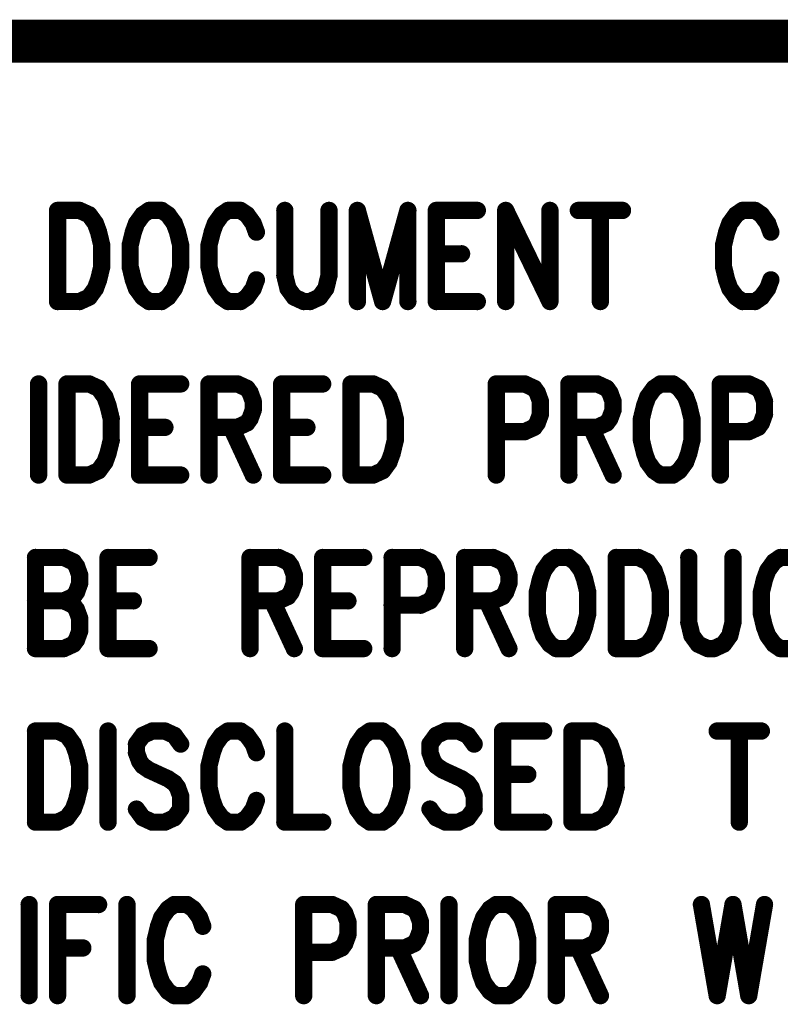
# Model space of a CAD drawing. Extents: x 2 to 38, y 2.4 to 29.6.
# Tile 4 of 93: x 9.8 to 11.3, y 4.2 to 6.2. Entities that reach past the tile are written whole.
import ezdxf

# ---------------------------------------------------------------- set-up
doc = ezdxf.new("R2010")
doc.units = 0
doc.layers.get('0').update_dxf_attribs({"linetype": 'CONTINUOUS'})
doc.layers.add('adt001026', color=1, linetype='CONTINUOUS')

# ---------------------------------------------------------------- blocks, each defined once
blk = doc.blocks.new('D251')
at = {"const_width": 0.0171}
blk.add_lwpolyline([(-0.00855, 0, 1), (0.00855, 0, 1)], format="xyb", close=True, dxfattribs=at)

msp = doc.modelspace()

# ---------------------------------------------------------------- linework, layer by layer
at = {"layer": 'adt001026', "color": 1}
for points, const_width in [([(14.7651, 6.1497), (8.9432, 6.1497)], 0.085), ([(9.8872, 5.8158), (9.8872, 5.636)], 0.034), ([(9.8872, 5.8158), (9.9307, 5.8158)], 0.034), ([(9.9307, 5.8158), (9.9494, 5.8073)], 0.034), ([(10.0677, 5.8158), (10.0553, 5.8073)], 0.034), ([(10.0926, 5.8158), (10.0677, 5.8158)], 0.034), ([(10.1051, 5.8073), (10.0926, 5.8158)], 0.034), ([(10.2234, 5.8158), (10.2109, 5.8073)], 0.034), ([(10.2483, 5.8158), (10.2234, 5.8158)], 0.034), ([(10.2608, 5.8073), (10.2483, 5.8158)], 0.034), ([(10.3355, 5.8158), (10.3355, 5.6874)], 0.034), ([(10.4227, 5.6874), (10.4227, 5.8158)], 0.034), ([(10.4787, 5.8158), (10.4787, 5.636)], 0.034), ([(10.4787, 5.8158), (10.5285, 5.636)], 0.034), ([(10.5783, 5.8158), (10.5285, 5.636)], 0.034), ([(10.5783, 5.8158), (10.5783, 5.636)], 0.034), ([(10.6344, 5.8158), (10.6344, 5.636)], 0.034), ([(10.6344, 5.8158), (10.7153, 5.8158)], 0.034), ([(10.7713, 5.8158), (10.7713, 5.636)], 0.034), ([(10.7713, 5.8158), (10.8585, 5.636)], 0.034), ([(10.8585, 5.8158), (10.8585, 5.636)], 0.034), ([(10.9146, 5.8158), (11.0017, 5.8158)], 0.034), ([(10.9581, 5.8158), (10.9581, 5.636)], 0.034), ([(11.2383, 5.8158), (11.2259, 5.8073)], 0.034), ([(11.2633, 5.8158), (11.2383, 5.8158)], 0.034), ([(11.2757, 5.8073), (11.2633, 5.8158)], 0.034), ([(9.9494, 5.8073), (9.9619, 5.7901)], 0.034), ([(10.0553, 5.8073), (10.0428, 5.7901)], 0.034), ([(10.1175, 5.7901), (10.1051, 5.8073)], 0.034), ([(10.2109, 5.8073), (10.1985, 5.7901)], 0.034), ([(10.2732, 5.7901), (10.2608, 5.8073)], 0.034), ([(11.2259, 5.8073), (11.2134, 5.7901)], 0.034), ([(11.2882, 5.7901), (11.2757, 5.8073)], 0.034), ([(9.9619, 5.7901), (9.9681, 5.773)], 0.034), ([(10.0428, 5.7901), (10.0366, 5.773)], 0.034), ([(10.1238, 5.773), (10.1175, 5.7901)], 0.034), ([(10.1985, 5.7901), (10.1923, 5.773)], 0.034), ([(10.2794, 5.773), (10.2732, 5.7901)], 0.034), ([(11.2134, 5.7901), (11.2072, 5.773)], 0.034), ([(11.2944, 5.773), (11.2882, 5.7901)], 0.034), ([(9.9681, 5.773), (9.9743, 5.7473)], 0.034), ([(10.0366, 5.773), (10.0304, 5.7473)], 0.034), ([(10.13, 5.7473), (10.1238, 5.773)], 0.034), ([(10.1923, 5.773), (10.186, 5.7473)], 0.034), ([(11.2072, 5.773), (11.201, 5.7473)], 0.034), ([(9.9743, 5.7473), (9.9743, 5.7045)], 0.034), ([(10.0304, 5.7473), (10.0304, 5.7045)], 0.034), ([(10.13, 5.7045), (10.13, 5.7473)], 0.034), ([(10.186, 5.7473), (10.186, 5.7045)], 0.034), ([(11.201, 5.7473), (11.201, 5.7045)], 0.034), ([(10.6344, 5.7302), (10.6842, 5.7302)], 0.034), ([(9.9743, 5.7045), (9.9681, 5.6788)], 0.034), ([(10.0304, 5.7045), (10.0366, 5.6788)], 0.034), ([(10.1238, 5.6788), (10.13, 5.7045)], 0.034), ([(10.186, 5.7045), (10.1923, 5.6788)], 0.034), ([(11.201, 5.7045), (11.2072, 5.6788)], 0.034), ([(9.9681, 5.6788), (9.9619, 5.6617)], 0.034), ([(10.0366, 5.6788), (10.0428, 5.6617)], 0.034), ([(10.1175, 5.6617), (10.1238, 5.6788)], 0.034), ([(10.1923, 5.6788), (10.1985, 5.6617)], 0.034), ([(10.2732, 5.6617), (10.2794, 5.6788)], 0.034), ([(10.3355, 5.6874), (10.3417, 5.6617)], 0.034), ([(10.4164, 5.6617), (10.4227, 5.6874)], 0.034), ([(11.2072, 5.6788), (11.2134, 5.6617)], 0.034), ([(11.2882, 5.6617), (11.2944, 5.6788)], 0.034), ([(9.9619, 5.6617), (9.9494, 5.6446)], 0.034), ([(10.0428, 5.6617), (10.0553, 5.6446)], 0.034), ([(10.1051, 5.6446), (10.1175, 5.6617)], 0.034), ([(10.1985, 5.6617), (10.2109, 5.6446)], 0.034), ([(10.2608, 5.6446), (10.2732, 5.6617)], 0.034), ([(10.3417, 5.6617), (10.3542, 5.6446)], 0.034), ([(10.404, 5.6446), (10.4164, 5.6617)], 0.034), ([(11.2134, 5.6617), (11.2259, 5.6446)], 0.034), ([(11.2757, 5.6446), (11.2882, 5.6617)], 0.034), ([(9.9494, 5.6446), (9.9307, 5.636)], 0.034), ([(10.0553, 5.6446), (10.0677, 5.636)], 0.034), ([(10.0926, 5.636), (10.1051, 5.6446)], 0.034), ([(10.2109, 5.6446), (10.2234, 5.636)], 0.034), ([(10.2483, 5.636), (10.2608, 5.6446)], 0.034), ([(10.3542, 5.6446), (10.3728, 5.636)], 0.034), ([(10.3853, 5.636), (10.404, 5.6446)], 0.034), ([(11.2259, 5.6446), (11.2383, 5.636)], 0.034), ([(11.2633, 5.636), (11.2757, 5.6446)], 0.034), ([(9.9307, 5.636), (9.8872, 5.636)], 0.034), ([(10.0677, 5.636), (10.0926, 5.636)], 0.034), ([(10.2234, 5.636), (10.2483, 5.636)], 0.034), ([(10.3728, 5.636), (10.3853, 5.636)], 0.034), ([(10.6344, 5.636), (10.7153, 5.636)], 0.034), ([(11.2383, 5.636), (11.2633, 5.636)], 0.034), ([(9.8498, 5.4734), (9.8498, 5.2936)], 0.034), ([(9.9058, 5.4734), (9.9058, 5.2936)], 0.034), ([(9.9058, 5.4734), (9.9494, 5.4734)], 0.034), ([(9.9494, 5.4734), (9.9681, 5.4648)], 0.034), ([(9.9681, 5.4648), (9.9806, 5.4477)], 0.034), ([(10.0491, 5.4734), (10.0491, 5.2936)], 0.034), ([(10.0491, 5.4734), (10.13, 5.4734)], 0.034), ([(10.186, 5.4734), (10.186, 5.2936)], 0.034), ([(10.186, 5.4734), (10.2421, 5.4734)], 0.034), ([(10.2421, 5.4734), (10.2608, 5.4648)], 0.034), ([(10.2608, 5.4648), (10.267, 5.4562)], 0.034), ([(10.3293, 5.4734), (10.3293, 5.2936)], 0.034), ([(10.3293, 5.4734), (10.4102, 5.4734)], 0.034), ([(10.4662, 5.4734), (10.4662, 5.2936)], 0.034), ([(10.4662, 5.4734), (10.5098, 5.4734)], 0.034), ([(10.5098, 5.4734), (10.5285, 5.4648)], 0.034), ([(10.5285, 5.4648), (10.541, 5.4477)], 0.034), ([(10.7527, 5.4734), (10.7527, 5.2936)], 0.034), ([(10.7527, 5.4734), (10.8087, 5.4734)], 0.034), ([(10.8087, 5.4734), (10.8274, 5.4648)], 0.034), ([(10.8274, 5.4648), (10.8336, 5.4562)], 0.034), ([(10.8959, 5.4734), (10.8959, 5.2936)], 0.034), ([(10.8959, 5.4734), (10.9519, 5.4734)], 0.034), ([(10.9519, 5.4734), (10.9706, 5.4648)], 0.034), ([(10.9706, 5.4648), (10.9768, 5.4562)], 0.034), ([(11.064, 5.4648), (11.0515, 5.4477)], 0.034), ([(11.0765, 5.4734), (11.064, 5.4648)], 0.034), ([(11.1014, 5.4734), (11.0765, 5.4734)], 0.034), ([(11.1138, 5.4648), (11.1014, 5.4734)], 0.034), ([(11.1263, 5.4477), (11.1138, 5.4648)], 0.034), ([(11.1948, 5.4734), (11.1948, 5.2936)], 0.034), ([(11.1948, 5.4734), (11.2508, 5.4734)], 0.034), ([(11.2508, 5.4734), (11.2695, 5.4648)], 0.034), ([(11.2695, 5.4648), (11.2757, 5.4562)], 0.034), ([(9.9806, 5.4477), (9.9868, 5.4305)], 0.034), ([(10.267, 5.4562), (10.2732, 5.4391)], 0.034), ([(10.541, 5.4477), (10.5472, 5.4305)], 0.034), ([(10.8336, 5.4562), (10.8398, 5.4391)], 0.034), ([(10.9768, 5.4562), (10.9831, 5.4391)], 0.034), ([(11.0515, 5.4477), (11.0453, 5.4305)], 0.034), ([(11.1325, 5.4305), (11.1263, 5.4477)], 0.034), ([(11.2757, 5.4562), (11.2819, 5.4391)], 0.034), ([(9.9868, 5.4305), (9.993, 5.4049)], 0.034), ([(10.2732, 5.4391), (10.2732, 5.422)], 0.034), ([(10.5472, 5.4305), (10.5534, 5.4049)], 0.034), ([(10.8398, 5.4391), (10.8398, 5.4134)], 0.034), ([(10.9831, 5.4391), (10.9831, 5.422)], 0.034), ([(11.0453, 5.4305), (11.0391, 5.4049)], 0.034), ([(11.1387, 5.4049), (11.1325, 5.4305)], 0.034), ([(11.2819, 5.4391), (11.2819, 5.4134)], 0.034), ([(9.993, 5.4049), (9.993, 5.362)], 0.034), ([(10.267, 5.4049), (10.2608, 5.3963)], 0.034), ([(10.2732, 5.422), (10.267, 5.4049)], 0.034), ([(10.5534, 5.4049), (10.5534, 5.362)], 0.034), ([(10.8398, 5.4134), (10.8336, 5.3963)], 0.034), ([(10.9768, 5.4049), (10.9706, 5.3963)], 0.034), ([(10.9831, 5.422), (10.9768, 5.4049)], 0.034), ([(11.0391, 5.4049), (11.0391, 5.362)], 0.034), ([(11.1387, 5.362), (11.1387, 5.4049)], 0.034), ([(11.2819, 5.4134), (11.2757, 5.3963)], 0.034), ([(10.0491, 5.3877), (10.0989, 5.3877)], 0.034), ([(10.2421, 5.3877), (10.186, 5.3877)], 0.034), ([(10.2296, 5.3877), (10.2732, 5.2936)], 0.034), ([(10.2608, 5.3963), (10.2421, 5.3877)], 0.034), ([(10.3293, 5.3877), (10.3791, 5.3877)], 0.034), ([(10.8274, 5.3877), (10.8087, 5.3792)], 0.034), ([(10.8336, 5.3963), (10.8274, 5.3877)], 0.034), ([(10.9519, 5.3877), (10.8959, 5.3877)], 0.034), ([(10.9395, 5.3877), (10.9831, 5.2936)], 0.034), ([(10.9706, 5.3963), (10.9519, 5.3877)], 0.034), ([(11.2695, 5.3877), (11.2508, 5.3792)], 0.034), ([(11.2757, 5.3963), (11.2695, 5.3877)], 0.034), ([(10.8087, 5.3792), (10.7527, 5.3792)], 0.034), ([(11.2508, 5.3792), (11.1948, 5.3792)], 0.034), ([(9.993, 5.362), (9.9868, 5.3364)], 0.034), ([(10.5534, 5.362), (10.5472, 5.3364)], 0.034), ([(11.0391, 5.362), (11.0453, 5.3364)], 0.034), ([(11.1325, 5.3364), (11.1387, 5.362)], 0.034), ([(9.9868, 5.3364), (9.9806, 5.3192)], 0.034), ([(10.5472, 5.3364), (10.541, 5.3192)], 0.034), ([(11.0453, 5.3364), (11.0515, 5.3192)], 0.034), ([(11.1263, 5.3192), (11.1325, 5.3364)], 0.034), ([(9.9806, 5.3192), (9.9681, 5.3021)], 0.034), ([(10.541, 5.3192), (10.5285, 5.3021)], 0.034), ([(11.0515, 5.3192), (11.064, 5.3021)], 0.034), ([(11.1138, 5.3021), (11.1263, 5.3192)], 0.034), ([(9.9494, 5.2936), (9.9058, 5.2936)], 0.034), ([(9.9681, 5.3021), (9.9494, 5.2936)], 0.034), ([(10.0491, 5.2936), (10.13, 5.2936)], 0.034), ([(10.3293, 5.2936), (10.4102, 5.2936)], 0.034), ([(10.5098, 5.2936), (10.4662, 5.2936)], 0.034), ([(10.5285, 5.3021), (10.5098, 5.2936)], 0.034), ([(11.064, 5.3021), (11.0765, 5.2936)], 0.034), ([(11.0765, 5.2936), (11.1014, 5.2936)], 0.034), ([(11.1014, 5.2936), (11.1138, 5.3021)], 0.034), ([(9.8436, 5.1309), (9.8436, 4.9511)], 0.034), ([(9.8436, 5.1309), (9.8996, 5.1309)], 0.034), ([(9.8996, 5.1309), (9.9183, 5.1223)], 0.034), ([(9.9183, 5.1223), (9.9245, 5.1138)], 0.034), ([(9.9245, 5.1138), (9.9307, 5.0966)], 0.034), ([(9.9868, 5.1309), (9.9868, 4.9511)], 0.034), ([(9.9868, 5.1309), (10.0677, 5.1309)], 0.034), ([(10.267, 5.1309), (10.267, 4.9511)], 0.034), ([(10.267, 5.1309), (10.323, 5.1309)], 0.034), ([(10.323, 5.1309), (10.3417, 5.1223)], 0.034), ([(10.3417, 5.1223), (10.3479, 5.1138)], 0.034), ([(10.3479, 5.1138), (10.3542, 5.0966)], 0.034), ([(10.4102, 5.1309), (10.4102, 4.9511)], 0.034), ([(10.4102, 5.1309), (10.4911, 5.1309)], 0.034), ([(10.5472, 5.1309), (10.5472, 4.9511)], 0.034), ([(10.5472, 5.1309), (10.6032, 5.1309)], 0.034), ([(10.6032, 5.1309), (10.6219, 5.1223)], 0.034), ([(10.6219, 5.1223), (10.6281, 5.1138)], 0.034), ([(10.6281, 5.1138), (10.6344, 5.0966)], 0.034), ([(10.6904, 5.1309), (10.6904, 4.9511)], 0.034), ([(10.6904, 5.1309), (10.7464, 5.1309)], 0.034), ([(10.7464, 5.1309), (10.7651, 5.1223)], 0.034), ([(10.7651, 5.1223), (10.7713, 5.1138)], 0.034), ([(10.7713, 5.1138), (10.7776, 5.0966)], 0.034), ([(10.8585, 5.1223), (10.8461, 5.1052)], 0.034), ([(10.871, 5.1309), (10.8585, 5.1223)], 0.034), ([(10.8959, 5.1309), (10.871, 5.1309)], 0.034), ([(10.9083, 5.1223), (10.8959, 5.1309)], 0.034), ([(10.9208, 5.1052), (10.9083, 5.1223)], 0.034), ([(10.9893, 5.1309), (10.9893, 4.9511)], 0.034), ([(10.9893, 5.1309), (11.0329, 5.1309)], 0.034), ([(11.0329, 5.1309), (11.0515, 5.1223)], 0.034), ([(11.0515, 5.1223), (11.064, 5.1052)], 0.034), ([(11.1325, 5.1309), (11.1325, 5.0025)], 0.034), ([(11.2197, 5.0025), (11.2197, 5.1309)], 0.034), ([(11.3006, 5.1223), (11.2882, 5.1052)], 0.034), ([(11.3131, 5.1309), (11.3006, 5.1223)], 0.034), ([(11.338, 5.1309), (11.3131, 5.1309)], 0.034), ([(9.9307, 5.0966), (9.9307, 5.0795)], 0.034), ([(10.3542, 5.0966), (10.3542, 5.0795)], 0.034), ([(10.6344, 5.0966), (10.6344, 5.071)], 0.034), ([(10.7776, 5.0966), (10.7776, 5.0795)], 0.034), ([(10.8461, 5.1052), (10.8398, 5.0881)], 0.034), ([(10.927, 5.0881), (10.9208, 5.1052)], 0.034), ([(11.064, 5.1052), (11.0702, 5.0881)], 0.034), ([(11.2882, 5.1052), (11.2819, 5.0881)], 0.034), ([(9.9307, 5.0795), (9.9245, 5.0624)], 0.034), ([(10.3542, 5.0795), (10.3479, 5.0624)], 0.034), ([(10.7776, 5.0795), (10.7713, 5.0624)], 0.034), ([(10.8398, 5.0881), (10.8336, 5.0624)], 0.034), ([(10.9332, 5.0624), (10.927, 5.0881)], 0.034), ([(11.0702, 5.0881), (11.0765, 5.0624)], 0.034), ([(11.2819, 5.0881), (11.2757, 5.0624)], 0.034), ([(9.9245, 5.0624), (9.9183, 5.0538)], 0.034), ([(10.3479, 5.0624), (10.3417, 5.0538)], 0.034), ([(10.6344, 5.071), (10.6281, 5.0538)], 0.034), ([(10.7713, 5.0624), (10.7651, 5.0538)], 0.034), ([(10.8336, 5.0624), (10.8336, 5.0196)], 0.034), ([(10.9332, 5.0196), (10.9332, 5.0624)], 0.034), ([(11.0765, 5.0624), (11.0765, 5.0196)], 0.034), ([(11.2757, 5.0624), (11.2757, 5.0196)], 0.034), ([(9.8436, 5.0453), (9.8996, 5.0453)], 0.034), ([(9.9183, 5.0538), (9.8996, 5.0453)], 0.034), ([(9.8996, 5.0453), (9.9183, 5.0367)], 0.034), ([(9.9183, 5.0367), (9.9245, 5.0281)], 0.034), ([(9.9868, 5.0453), (10.0366, 5.0453)], 0.034), ([(10.323, 5.0453), (10.267, 5.0453)], 0.034), ([(10.3106, 5.0453), (10.3542, 4.9511)], 0.034), ([(10.3417, 5.0538), (10.323, 5.0453)], 0.034), ([(10.4102, 5.0453), (10.46, 5.0453)], 0.034), ([(10.6032, 5.0367), (10.5472, 5.0367)], 0.034), ([(10.6219, 5.0453), (10.6032, 5.0367)], 0.034), ([(10.6281, 5.0538), (10.6219, 5.0453)], 0.034), ([(10.7464, 5.0453), (10.6904, 5.0453)], 0.034), ([(10.734, 5.0453), (10.7776, 4.9511)], 0.034), ([(10.7651, 5.0538), (10.7464, 5.0453)], 0.034), ([(9.9245, 5.0281), (9.9307, 5.011)], 0.034), ([(10.8336, 5.0196), (10.8398, 4.9939)], 0.034), ([(10.927, 4.9939), (10.9332, 5.0196)], 0.034), ([(11.0765, 5.0196), (11.0702, 4.9939)], 0.034), ([(11.2757, 5.0196), (11.2819, 4.9939)], 0.034), ([(9.9307, 5.011), (9.9307, 4.9853)], 0.034), ([(11.1325, 5.0025), (11.1387, 4.9768)], 0.034), ([(11.2134, 4.9768), (11.2197, 5.0025)], 0.034), ([(9.9307, 4.9853), (9.9245, 4.9682)], 0.034), ([(10.8398, 4.9939), (10.8461, 4.9768)], 0.034), ([(10.8461, 4.9768), (10.8585, 4.9597)], 0.034), ([(10.9083, 4.9597), (10.9208, 4.9768)], 0.034), ([(10.9208, 4.9768), (10.927, 4.9939)], 0.034), ([(11.064, 4.9768), (11.0515, 4.9597)], 0.034), ([(11.0702, 4.9939), (11.064, 4.9768)], 0.034), ([(11.1387, 4.9768), (11.1512, 4.9597)], 0.034), ([(11.201, 4.9597), (11.2134, 4.9768)], 0.034), ([(11.2819, 4.9939), (11.2882, 4.9768)], 0.034), ([(11.2882, 4.9768), (11.3006, 4.9597)], 0.034), ([(9.9183, 4.9597), (9.8996, 4.9511)], 0.034), ([(9.9245, 4.9682), (9.9183, 4.9597)], 0.034), ([(10.8585, 4.9597), (10.871, 4.9511)], 0.034), ([(10.8959, 4.9511), (10.9083, 4.9597)], 0.034), ([(11.0515, 4.9597), (11.0329, 4.9511)], 0.034), ([(11.1512, 4.9597), (11.1699, 4.9511)], 0.034), ([(11.1823, 4.9511), (11.201, 4.9597)], 0.034), ([(11.3006, 4.9597), (11.3131, 4.9511)], 0.034), ([(9.8996, 4.9511), (9.8436, 4.9511)], 0.034), ([(9.9868, 4.9511), (10.0677, 4.9511)], 0.034), ([(10.4102, 4.9511), (10.4911, 4.9511)], 0.034), ([(10.871, 4.9511), (10.8959, 4.9511)], 0.034), ([(11.0329, 4.9511), (10.9893, 4.9511)], 0.034), ([(11.1699, 4.9511), (11.1823, 4.9511)], 0.034), ([(11.3131, 4.9511), (11.338, 4.9511)], 0.034), ([(9.8436, 4.7884), (9.8436, 4.6086)], 0.034), ([(9.8436, 4.7884), (9.8872, 4.7884)], 0.034), ([(9.8872, 4.7884), (9.9058, 4.7799)], 0.034), ([(9.9868, 4.7884), (9.9868, 4.6086)], 0.034), ([(10.074, 4.7884), (10.0553, 4.7799)], 0.034), ([(10.0989, 4.7884), (10.074, 4.7884)], 0.034), ([(10.1175, 4.7799), (10.0989, 4.7884)], 0.034), ([(10.2234, 4.7884), (10.2109, 4.7799)], 0.034), ([(10.2483, 4.7884), (10.2234, 4.7884)], 0.034), ([(10.2608, 4.7799), (10.2483, 4.7884)], 0.034), ([(10.3355, 4.7884), (10.3355, 4.6086)], 0.034), ([(10.5036, 4.7884), (10.4911, 4.7799)], 0.034), ([(10.5285, 4.7884), (10.5036, 4.7884)], 0.034), ([(10.541, 4.7799), (10.5285, 4.7884)], 0.034), ([(10.653, 4.7884), (10.6344, 4.7799)], 0.034), ([(10.6779, 4.7884), (10.653, 4.7884)], 0.034), ([(10.6966, 4.7799), (10.6779, 4.7884)], 0.034), ([(10.7651, 4.7884), (10.7651, 4.6086)], 0.034), ([(10.7651, 4.7884), (10.8461, 4.7884)], 0.034), ([(10.9021, 4.7884), (10.9021, 4.6086)], 0.034), ([(10.9021, 4.7884), (10.9457, 4.7884)], 0.034), ([(10.9457, 4.7884), (10.9644, 4.7799)], 0.034), ([(11.1885, 4.7884), (11.2757, 4.7884)], 0.034), ([(11.2321, 4.7884), (11.2321, 4.6086)], 0.034), ([(9.9058, 4.7799), (9.9183, 4.7627)], 0.034), ([(10.0553, 4.7799), (10.0428, 4.7627)], 0.034), ([(10.13, 4.7627), (10.1175, 4.7799)], 0.034), ([(10.2109, 4.7799), (10.1985, 4.7627)], 0.034), ([(10.2732, 4.7627), (10.2608, 4.7799)], 0.034), ([(10.4911, 4.7799), (10.4787, 4.7627)], 0.034), ([(10.5534, 4.7627), (10.541, 4.7799)], 0.034), ([(10.6344, 4.7799), (10.6219, 4.7627)], 0.034), ([(10.7091, 4.7627), (10.6966, 4.7799)], 0.034), ([(10.9644, 4.7799), (10.9768, 4.7627)], 0.034), ([(9.9183, 4.7627), (9.9245, 4.7456)], 0.034), ([(9.9245, 4.7456), (9.9307, 4.7199)], 0.034), ([(10.0428, 4.7627), (10.0428, 4.7456)], 0.034), ([(10.0428, 4.7456), (10.0491, 4.7285)], 0.034), ([(10.1923, 4.7456), (10.186, 4.7199)], 0.034), ([(10.1985, 4.7627), (10.1923, 4.7456)], 0.034), ([(10.2794, 4.7456), (10.2732, 4.7627)], 0.034), ([(10.4725, 4.7456), (10.4662, 4.7199)], 0.034), ([(10.4787, 4.7627), (10.4725, 4.7456)], 0.034), ([(10.5596, 4.7456), (10.5534, 4.7627)], 0.034), ([(10.5659, 4.7199), (10.5596, 4.7456)], 0.034), ([(10.6219, 4.7627), (10.6219, 4.7456)], 0.034), ([(10.6219, 4.7456), (10.6281, 4.7285)], 0.034), ([(10.9768, 4.7627), (10.9831, 4.7456)], 0.034), ([(10.9831, 4.7456), (10.9893, 4.7199)], 0.034), ([(10.0491, 4.7285), (10.0553, 4.7199)], 0.034), ([(10.6281, 4.7285), (10.6344, 4.7199)], 0.034), ([(9.9307, 4.7199), (9.9307, 4.6771)], 0.034), ([(10.0553, 4.7199), (10.0677, 4.7114)], 0.034), ([(10.0677, 4.7114), (10.1051, 4.6942)], 0.034), ([(10.186, 4.7199), (10.186, 4.6771)], 0.034), ([(10.4662, 4.7199), (10.4662, 4.6771)], 0.034), ([(10.5659, 4.6771), (10.5659, 4.7199)], 0.034), ([(10.6344, 4.7199), (10.6468, 4.7114)], 0.034), ([(10.6468, 4.7114), (10.6842, 4.6942)], 0.034), ([(10.9893, 4.7199), (10.9893, 4.6771)], 0.034), ([(10.1051, 4.6942), (10.1175, 4.6857)], 0.034), ([(10.1175, 4.6857), (10.1238, 4.6771)], 0.034), ([(10.6842, 4.6942), (10.6966, 4.6857)], 0.034), ([(10.6966, 4.6857), (10.7029, 4.6771)], 0.034), ([(10.7651, 4.7028), (10.8149, 4.7028)], 0.034), ([(9.9307, 4.6771), (9.9245, 4.6514)], 0.034), ([(10.1238, 4.6771), (10.13, 4.66)], 0.034), ([(10.186, 4.6771), (10.1923, 4.6514)], 0.034), ([(10.4662, 4.6771), (10.4725, 4.6514)], 0.034), ([(10.5596, 4.6514), (10.5659, 4.6771)], 0.034), ([(10.7029, 4.6771), (10.7091, 4.66)], 0.034), ([(10.9893, 4.6771), (10.9831, 4.6514)], 0.034), ([(9.9245, 4.6514), (9.9183, 4.6343)], 0.034), ([(10.13, 4.66), (10.13, 4.6343)], 0.034), ([(10.1923, 4.6514), (10.1985, 4.6343)], 0.034), ([(10.2732, 4.6343), (10.2794, 4.6514)], 0.034), ([(10.4725, 4.6514), (10.4787, 4.6343)], 0.034), ([(10.5534, 4.6343), (10.5596, 4.6514)], 0.034), ([(10.7091, 4.66), (10.7091, 4.6343)], 0.034), ([(10.9831, 4.6514), (10.9768, 4.6343)], 0.034), ([(9.9183, 4.6343), (9.9058, 4.6172)], 0.034), ([(10.0553, 4.6172), (10.0428, 4.6343)], 0.034), ([(10.13, 4.6343), (10.1175, 4.6172)], 0.034), ([(10.1985, 4.6343), (10.2109, 4.6172)], 0.034), ([(10.2608, 4.6172), (10.2732, 4.6343)], 0.034), ([(10.4787, 4.6343), (10.4911, 4.6172)], 0.034), ([(10.541, 4.6172), (10.5534, 4.6343)], 0.034), ([(10.6344, 4.6172), (10.6219, 4.6343)], 0.034), ([(10.7091, 4.6343), (10.6966, 4.6172)], 0.034), ([(10.9768, 4.6343), (10.9644, 4.6172)], 0.034), ([(9.8872, 4.6086), (9.8436, 4.6086)], 0.034), ([(9.9058, 4.6172), (9.8872, 4.6086)], 0.034), ([(10.074, 4.6086), (10.0553, 4.6172)], 0.034), ([(10.0989, 4.6086), (10.074, 4.6086)], 0.034), ([(10.1175, 4.6172), (10.0989, 4.6086)], 0.034), ([(10.2109, 4.6172), (10.2234, 4.6086)], 0.034), ([(10.2234, 4.6086), (10.2483, 4.6086)], 0.034), ([(10.2483, 4.6086), (10.2608, 4.6172)], 0.034), ([(10.3355, 4.6086), (10.4102, 4.6086)], 0.034), ([(10.4911, 4.6172), (10.5036, 4.6086)], 0.034), ([(10.5036, 4.6086), (10.5285, 4.6086)], 0.034), ([(10.5285, 4.6086), (10.541, 4.6172)], 0.034), ([(10.653, 4.6086), (10.6344, 4.6172)], 0.034), ([(10.6779, 4.6086), (10.653, 4.6086)], 0.034), ([(10.6966, 4.6172), (10.6779, 4.6086)], 0.034), ([(10.7651, 4.6086), (10.8461, 4.6086)], 0.034), ([(10.9457, 4.6086), (10.9021, 4.6086)], 0.034), ([(10.9644, 4.6172), (10.9457, 4.6086)], 0.034), ([(9.8311, 4.446), (9.8311, 4.2662)], 0.034), ([(9.8872, 4.446), (9.8872, 4.2662)], 0.034), ([(9.8872, 4.446), (9.9681, 4.446)], 0.034), ([(10.0241, 4.446), (10.0241, 4.2662)], 0.034), ([(10.1051, 4.4374), (10.0926, 4.4203)], 0.034), ([(10.1175, 4.446), (10.1051, 4.4374)], 0.034), ([(10.1425, 4.446), (10.1175, 4.446)], 0.034), ([(10.1549, 4.4374), (10.1425, 4.446)], 0.034), ([(10.1674, 4.4203), (10.1549, 4.4374)], 0.034), ([(10.3728, 4.446), (10.3728, 4.2662)], 0.034), ([(10.3728, 4.446), (10.4289, 4.446)], 0.034), ([(10.4289, 4.446), (10.4476, 4.4374)], 0.034), ([(10.4476, 4.4374), (10.4538, 4.4288)], 0.034), ([(10.5161, 4.446), (10.5161, 4.2662)], 0.034), ([(10.5161, 4.446), (10.5721, 4.446)], 0.034), ([(10.5721, 4.446), (10.5908, 4.4374)], 0.034), ([(10.5908, 4.4374), (10.597, 4.4288)], 0.034), ([(10.6593, 4.446), (10.6593, 4.2662)], 0.034), ([(10.7402, 4.4374), (10.7278, 4.4203)], 0.034), ([(10.7527, 4.446), (10.7402, 4.4374)], 0.034), ([(10.7776, 4.446), (10.7527, 4.446)], 0.034), ([(10.79, 4.4374), (10.7776, 4.446)], 0.034), ([(10.8025, 4.4203), (10.79, 4.4374)], 0.034), ([(10.871, 4.446), (10.871, 4.2662)], 0.034), ([(10.871, 4.446), (10.927, 4.446)], 0.034), ([(10.927, 4.446), (10.9457, 4.4374)], 0.034), ([(10.9457, 4.4374), (10.9519, 4.4288)], 0.034), ([(11.1574, 4.446), (11.1885, 4.2662)], 0.034), ([(11.2197, 4.446), (11.1885, 4.2662)], 0.034), ([(11.2197, 4.446), (11.2508, 4.2662)], 0.034), ([(11.2819, 4.446), (11.2508, 4.2662)], 0.034), ([(10.0926, 4.4203), (10.0864, 4.4031)], 0.034), ([(10.1736, 4.4031), (10.1674, 4.4203)], 0.034), ([(10.4538, 4.4288), (10.46, 4.4117)], 0.034), ([(10.597, 4.4288), (10.6032, 4.4117)], 0.034), ([(10.7278, 4.4203), (10.7215, 4.4031)], 0.034), ([(10.8087, 4.4031), (10.8025, 4.4203)], 0.034), ([(10.9519, 4.4288), (10.9581, 4.4117)], 0.034), ([(10.0864, 4.4031), (10.0802, 4.3775)], 0.034), ([(10.46, 4.4117), (10.46, 4.386)], 0.034), ([(10.6032, 4.3946), (10.597, 4.3775)], 0.034), ([(10.6032, 4.4117), (10.6032, 4.3946)], 0.034), ([(10.7215, 4.4031), (10.7153, 4.3775)], 0.034), ([(10.8149, 4.3775), (10.8087, 4.4031)], 0.034), ([(10.9581, 4.3946), (10.9519, 4.3775)], 0.034), ([(10.9581, 4.4117), (10.9581, 4.3946)], 0.034), ([(10.0802, 4.3775), (10.0802, 4.3347)], 0.034), ([(10.46, 4.386), (10.4538, 4.3689)], 0.034), ([(10.597, 4.3775), (10.5908, 4.3689)], 0.034), ([(10.7153, 4.3775), (10.7153, 4.3347)], 0.034), ([(10.8149, 4.3347), (10.8149, 4.3775)], 0.034), ([(10.9519, 4.3775), (10.9457, 4.3689)], 0.034), ([(9.8872, 4.3603), (9.937, 4.3603)], 0.034), ([(10.4476, 4.3603), (10.4289, 4.3518)], 0.034), ([(10.4538, 4.3689), (10.4476, 4.3603)], 0.034), ([(10.5721, 4.3603), (10.5161, 4.3603)], 0.034), ([(10.5596, 4.3603), (10.6032, 4.2662)], 0.034), ([(10.5908, 4.3689), (10.5721, 4.3603)], 0.034), ([(10.927, 4.3603), (10.871, 4.3603)], 0.034), ([(10.9146, 4.3603), (10.9581, 4.2662)], 0.034), ([(10.9457, 4.3689), (10.927, 4.3603)], 0.034), ([(10.4289, 4.3518), (10.3728, 4.3518)], 0.034), ([(10.0802, 4.3347), (10.0864, 4.309)], 0.034), ([(10.7153, 4.3347), (10.7215, 4.309)], 0.034), ([(10.8087, 4.309), (10.8149, 4.3347)], 0.034), ([(10.0864, 4.309), (10.0926, 4.2918)], 0.034), ([(10.1674, 4.2918), (10.1736, 4.309)], 0.034), ([(10.7215, 4.309), (10.7278, 4.2918)], 0.034), ([(10.8025, 4.2918), (10.8087, 4.309)], 0.034), ([(10.0926, 4.2918), (10.1051, 4.2747)], 0.034), ([(10.1549, 4.2747), (10.1674, 4.2918)], 0.034), ([(10.7278, 4.2918), (10.7402, 4.2747)], 0.034), ([(10.79, 4.2747), (10.8025, 4.2918)], 0.034), ([(10.1051, 4.2747), (10.1175, 4.2662)], 0.034), ([(10.1175, 4.2662), (10.1425, 4.2662)], 0.034), ([(10.1425, 4.2662), (10.1549, 4.2747)], 0.034), ([(10.7402, 4.2747), (10.7527, 4.2662)], 0.034), ([(10.7527, 4.2662), (10.7776, 4.2662)], 0.034), ([(10.7776, 4.2662), (10.79, 4.2747)], 0.034)]:
    msp.add_lwpolyline(points, dxfattribs=dict(at, const_width=const_width))

# ---------------------------------------------------------------- block references
at = {"layer": 'adt001026'}
for p in [(9.8872, 5.8158), (9.8872, 5.8158), (9.9307, 5.8158), (10.0677, 5.8158), (10.0677, 5.8158), (10.0926, 5.8158), (10.2234, 5.8158), (10.2483, 5.8158), (10.3355, 5.8158), (10.4227, 5.8158), (10.4787, 5.8158), (10.4787, 5.8158), (10.5783, 5.8158), (10.5783, 5.8158), (10.6344, 5.8158), (10.6344, 5.8158), (10.7153, 5.8158), (10.7713, 5.8158), (10.7713, 5.8158), (10.8585, 5.8158), (10.9146, 5.8158), (10.9581, 5.8158), (11.0017, 5.8158), (11.2383, 5.8158), (11.2633, 5.8158), (9.9494, 5.8073), (10.0553, 5.8073), (10.1051, 5.8073), (10.2109, 5.8073), (10.2608, 5.8073), (11.2259, 5.8073), (11.2757, 5.8073), (9.9619, 5.7901), (10.0428, 5.7901), (10.1175, 5.7901), (10.1985, 5.7901), (10.2732, 5.7901), (11.2134, 5.7901), (11.2882, 5.7901), (9.9681, 5.773), (10.0366, 5.773), (10.1238, 5.773), (10.1923, 5.773), (10.2794, 5.773), (11.2072, 5.773), (11.2944, 5.773), (9.9743, 5.7473), (10.0304, 5.7473), (10.13, 5.7473), (10.186, 5.7473), (11.201, 5.7473), (10.6344, 5.7302), (10.6842, 5.7302), (9.9743, 5.7045), (10.0304, 5.7045), (10.13, 5.7045), (10.186, 5.7045), (11.201, 5.7045), (9.9681, 5.6788), (10.0366, 5.6788), (10.1238, 5.6788), (10.1923, 5.6788), (10.2794, 5.6788), (10.3355, 5.6874), (10.4227, 5.6874), (11.2072, 5.6788), (11.2944, 5.6788), (9.9619, 5.6617), (10.0428, 5.6617), (10.1175, 5.6617), (10.1985, 5.6617), (10.2732, 5.6617), (10.3417, 5.6617), (10.4164, 5.6617), (11.2134, 5.6617), (11.2882, 5.6617), (9.9494, 5.6446), (10.0553, 5.6446), (10.1051, 5.6446), (10.2109, 5.6446), (10.2608, 5.6446), (10.3542, 5.6446), (10.404, 5.6446), (11.2259, 5.6446), (11.2757, 5.6446), (9.8872, 5.636), (9.8872, 5.636), (9.9307, 5.636), (10.0677, 5.636), (10.0926, 5.636), (10.2234, 5.636), (10.2483, 5.636), (10.3728, 5.636), (10.3853, 5.636), (10.4787, 5.636), (10.5285, 5.636), (10.5285, 5.636), (10.5783, 5.636), (10.6344, 5.636), (10.6344, 5.636), (10.7153, 5.636), (10.7713, 5.636), (10.8585, 5.636), (10.8585, 5.636), (10.9581, 5.636), (11.2383, 5.636), (11.2633, 5.636), (9.8498, 5.4734), (9.9058, 5.4734), (9.9058, 5.4734), (9.9494, 5.4734), (9.9681, 5.4648), (10.0491, 5.4734), (10.0491, 5.4734), (10.13, 5.4734), (10.186, 5.4734), (10.186, 5.4734), (10.2421, 5.4734), (10.2608, 5.4648), (10.3293, 5.4734), (10.3293, 5.4734), (10.4102, 5.4734), (10.4662, 5.4734), (10.4662, 5.4734), (10.5098, 5.4734), (10.5285, 5.4648), (10.7527, 5.4734), (10.7527, 5.4734), (10.8087, 5.4734), (10.8274, 5.4648), (10.8959, 5.4734), (10.8959, 5.4734), (10.9519, 5.4734), (10.9706, 5.4648), (11.064, 5.4648), (11.0765, 5.4734), (11.0765, 5.4734), (11.1014, 5.4734), (11.1138, 5.4648), (11.1948, 5.4734), (11.1948, 5.4734), (11.2508, 5.4734), (11.2695, 5.4648), (9.9806, 5.4477), (10.267, 5.4562), (10.541, 5.4477), (10.8336, 5.4562), (10.9768, 5.4562), (11.0515, 5.4477), (11.1263, 5.4477), (11.2757, 5.4562), (9.9868, 5.4305), (10.2732, 5.4391), (10.5472, 5.4305), (10.8398, 5.4391), (10.9831, 5.4391), (11.0453, 5.4305), (11.1325, 5.4305), (11.2819, 5.4391), (9.993, 5.4049), (10.267, 5.4049), (10.2732, 5.422), (10.5534, 5.4049), (10.8398, 5.4134), (10.9768, 5.4049), (10.9831, 5.422), (11.0391, 5.4049), (11.1387, 5.4049), (11.2819, 5.4134), (10.0491, 5.3877), (10.0989, 5.3877), (10.186, 5.3877), (10.2296, 5.3877), (10.2421, 5.3877), (10.2608, 5.3963), (10.3293, 5.3877), (10.3791, 5.3877), (10.8274, 5.3877), (10.8336, 5.3963), (10.8959, 5.3877), (10.9395, 5.3877), (10.9519, 5.3877), (10.9706, 5.3963), (11.2695, 5.3877), (11.2757, 5.3963), (10.7527, 5.3792), (10.8087, 5.3792), (11.1948, 5.3792), (11.2508, 5.3792), (9.993, 5.362), (10.5534, 5.362), (11.0391, 5.362), (11.1387, 5.362), (9.9868, 5.3364), (10.5472, 5.3364), (11.0453, 5.3364), (11.1325, 5.3364), (9.9806, 5.3192), (10.541, 5.3192), (11.0515, 5.3192), (11.1263, 5.3192), (9.8498, 5.2936), (9.9058, 5.2936), (9.9058, 5.2936), (9.9494, 5.2936), (9.9681, 5.3021), (10.0491, 5.2936), (10.0491, 5.2936), (10.13, 5.2936), (10.186, 5.2936), (10.2732, 5.2936), (10.3293, 5.2936), (10.3293, 5.2936), (10.4102, 5.2936), (10.4662, 5.2936), (10.4662, 5.2936), (10.5098, 5.2936), (10.5285, 5.3021), (10.7527, 5.2936), (10.8959, 5.2936), (10.9831, 5.2936), (11.064, 5.3021), (11.0765, 5.2936), (11.1014, 5.2936), (11.1138, 5.3021), (11.1948, 5.2936), (9.8436, 5.1309), (9.8436, 5.1309), (9.8996, 5.1309), (9.9183, 5.1223), (9.9245, 5.1138), (9.9868, 5.1309), (9.9868, 5.1309), (10.0677, 5.1309), (10.267, 5.1309), (10.267, 5.1309), (10.323, 5.1309), (10.3417, 5.1223), (10.3479, 5.1138), (10.4102, 5.1309), (10.4102, 5.1309), (10.4911, 5.1309), (10.5472, 5.1309), (10.5472, 5.1309), (10.6032, 5.1309), (10.6219, 5.1223), (10.6281, 5.1138), (10.6904, 5.1309), (10.6904, 5.1309), (10.7464, 5.1309), (10.7651, 5.1223), (10.7713, 5.1138), (10.8585, 5.1223), (10.871, 5.1309), (10.871, 5.1309), (10.8959, 5.1309), (10.9083, 5.1223), (10.9893, 5.1309), (10.9893, 5.1309), (11.0329, 5.1309), (11.0515, 5.1223), (11.1325, 5.1309), (11.2197, 5.1309), (11.3006, 5.1223), (11.3131, 5.1309), (9.9307, 5.0966), (10.3542, 5.0966), (10.6344, 5.0966), (10.7776, 5.0966), (10.8461, 5.1052), (10.9208, 5.1052), (11.064, 5.1052), (11.2882, 5.1052), (9.9307, 5.0795), (10.3542, 5.0795), (10.7776, 5.0795), (10.8398, 5.0881), (10.927, 5.0881), (11.0702, 5.0881), (11.2819, 5.0881), (9.9245, 5.0624), (10.3479, 5.0624), (10.6344, 5.071), (10.7713, 5.0624), (10.8336, 5.0624), (10.9332, 5.0624), (11.0765, 5.0624), (11.2757, 5.0624), (9.8436, 5.0453), (9.8996, 5.0453), (9.8996, 5.0453), (9.9183, 5.0538), (9.9183, 5.0367), (9.9868, 5.0453), (10.0366, 5.0453), (10.267, 5.0453), (10.3106, 5.0453), (10.323, 5.0453), (10.3417, 5.0538), (10.4102, 5.0453), (10.46, 5.0453), (10.5472, 5.0367), (10.6032, 5.0367), (10.6219, 5.0453), (10.6281, 5.0538), (10.6904, 5.0453), (10.734, 5.0453), (10.7464, 5.0453), (10.7651, 5.0538), (9.9245, 5.0281), (10.8336, 5.0196), (10.9332, 5.0196), (11.0765, 5.0196), (11.2757, 5.0196), (9.9307, 5.011), (11.1325, 5.0025), (11.2197, 5.0025), (9.9307, 4.9853), (10.8398, 4.9939), (10.8461, 4.9768), (10.9208, 4.9768), (10.927, 4.9939), (11.064, 4.9768), (11.0702, 4.9939), (11.1387, 4.9768), (11.2134, 4.9768), (11.2819, 4.9939), (11.2882, 4.9768), (9.9183, 4.9597), (9.9245, 4.9682), (10.8585, 4.9597), (10.9083, 4.9597), (11.0515, 4.9597), (11.1512, 4.9597), (11.201, 4.9597), (11.3006, 4.9597), (9.8436, 4.9511), (9.8436, 4.9511), (9.8996, 4.9511), (9.9868, 4.9511), (9.9868, 4.9511), (10.0677, 4.9511), (10.267, 4.9511), (10.3542, 4.9511), (10.4102, 4.9511), (10.4102, 4.9511), (10.4911, 4.9511), (10.5472, 4.9511), (10.6904, 4.9511), (10.7776, 4.9511), (10.871, 4.9511), (10.8959, 4.9511), (10.9893, 4.9511), (10.9893, 4.9511), (11.0329, 4.9511), (11.1699, 4.9511), (11.1823, 4.9511), (11.3131, 4.9511), (9.8436, 4.7884), (9.8436, 4.7884), (9.8872, 4.7884), (9.9868, 4.7884), (10.074, 4.7884), (10.0989, 4.7884), (10.2234, 4.7884), (10.2483, 4.7884), (10.3355, 4.7884), (10.5036, 4.7884), (10.5036, 4.7884), (10.5285, 4.7884), (10.653, 4.7884), (10.6779, 4.7884), (10.7651, 4.7884), (10.7651, 4.7884), (10.8461, 4.7884), (10.9021, 4.7884), (10.9021, 4.7884), (10.9457, 4.7884), (11.1885, 4.7884), (11.2321, 4.7884), (11.2757, 4.7884), (9.9058, 4.7799), (10.0553, 4.7799), (10.1175, 4.7799), (10.2109, 4.7799), (10.2608, 4.7799), (10.4911, 4.7799), (10.541, 4.7799), (10.6344, 4.7799), (10.6966, 4.7799), (10.9644, 4.7799), (9.9183, 4.7627), (9.9245, 4.7456), (10.0428, 4.7627), (10.0428, 4.7456), (10.13, 4.7627), (10.1923, 4.7456), (10.1985, 4.7627), (10.2732, 4.7627), (10.2794, 4.7456), (10.4725, 4.7456), (10.4787, 4.7627), (10.5534, 4.7627), (10.5596, 4.7456), (10.6219, 4.7627), (10.6219, 4.7456), (10.7091, 4.7627), (10.9768, 4.7627), (10.9831, 4.7456), (10.0491, 4.7285), (10.6281, 4.7285), (9.9307, 4.7199), (10.0553, 4.7199), (10.0677, 4.7114), (10.186, 4.7199), (10.4662, 4.7199), (10.5659, 4.7199), (10.6344, 4.7199), (10.6468, 4.7114), (10.9893, 4.7199), (10.1051, 4.6942), (10.1175, 4.6857), (10.6842, 4.6942), (10.6966, 4.6857), (10.7651, 4.7028), (10.8149, 4.7028), (9.9307, 4.6771), (10.1238, 4.6771), (10.186, 4.6771), (10.4662, 4.6771), (10.5659, 4.6771), (10.7029, 4.6771), (10.9893, 4.6771), (9.9245, 4.6514), (10.13, 4.66), (10.1923, 4.6514), (10.2794, 4.6514), (10.4725, 4.6514), (10.5596, 4.6514), (10.7091, 4.66), (10.9831, 4.6514), (9.9183, 4.6343), (10.0428, 4.6343), (10.13, 4.6343), (10.1985, 4.6343), (10.2732, 4.6343), (10.4787, 4.6343), (10.5534, 4.6343), (10.6219, 4.6343), (10.7091, 4.6343), (10.9768, 4.6343), (9.8436, 4.6086), (9.8436, 4.6086), (9.8872, 4.6086), (9.9058, 4.6172), (9.9868, 4.6086), (10.0553, 4.6172), (10.074, 4.6086), (10.0989, 4.6086), (10.1175, 4.6172), (10.2109, 4.6172), (10.2234, 4.6086), (10.2483, 4.6086), (10.2608, 4.6172), (10.3355, 4.6086), (10.4102, 4.6086), (10.4911, 4.6172), (10.5036, 4.6086), (10.5285, 4.6086), (10.541, 4.6172), (10.6344, 4.6172), (10.653, 4.6086), (10.6779, 4.6086), (10.6966, 4.6172), (10.7651, 4.6086), (10.7651, 4.6086), (10.8461, 4.6086), (10.9021, 4.6086), (10.9021, 4.6086), (10.9457, 4.6086), (10.9644, 4.6172), (11.2321, 4.6086), (9.8311, 4.446), (9.8872, 4.446), (9.8872, 4.446), (9.9681, 4.446), (10.0241, 4.446), (10.1051, 4.4374), (10.1175, 4.446), (10.1425, 4.446), (10.1549, 4.4374), (10.3728, 4.446), (10.3728, 4.446), (10.4289, 4.446), (10.4476, 4.4374), (10.5161, 4.446), (10.5161, 4.446), (10.5721, 4.446), (10.5908, 4.4374), (10.6593, 4.446), (10.7402, 4.4374), (10.7527, 4.446), (10.7527, 4.446), (10.7776, 4.446), (10.79, 4.4374), (10.871, 4.446), (10.871, 4.446), (10.927, 4.446), (10.9457, 4.4374), (11.1574, 4.446), (11.2197, 4.446), (11.2197, 4.446), (11.2819, 4.446), (10.0926, 4.4203), (10.1674, 4.4203), (10.4538, 4.4288), (10.597, 4.4288), (10.7278, 4.4203), (10.8025, 4.4203), (10.9519, 4.4288), (10.0864, 4.4031), (10.1736, 4.4031), (10.46, 4.4117), (10.6032, 4.4117), (10.6032, 4.3946), (10.7215, 4.4031), (10.8087, 4.4031), (10.9581, 4.4117), (10.9581, 4.3946), (10.0802, 4.3775), (10.46, 4.386), (10.597, 4.3775), (10.7153, 4.3775), (10.8149, 4.3775), (10.9519, 4.3775), (9.8872, 4.3603), (9.937, 4.3603), (10.4476, 4.3603), (10.4538, 4.3689), (10.5161, 4.3603), (10.5596, 4.3603), (10.5721, 4.3603), (10.5908, 4.3689), (10.871, 4.3603), (10.9146, 4.3603), (10.927, 4.3603), (10.9457, 4.3689), (10.3728, 4.3518), (10.4289, 4.3518), (10.0802, 4.3347), (10.7153, 4.3347), (10.8149, 4.3347), (10.0864, 4.309), (10.1736, 4.309), (10.7215, 4.309), (10.8087, 4.309), (10.0926, 4.2918), (10.1674, 4.2918), (10.7278, 4.2918), (10.8025, 4.2918), (9.8311, 4.2662), (9.8872, 4.2662), (10.0241, 4.2662), (10.1051, 4.2747), (10.1175, 4.2662), (10.1425, 4.2662), (10.1549, 4.2747), (10.3728, 4.2662), (10.5161, 4.2662), (10.6032, 4.2662), (10.6593, 4.2662), (10.7402, 4.2747), (10.7527, 4.2662), (10.7776, 4.2662), (10.79, 4.2747), (10.871, 4.2662), (10.9581, 4.2662), (11.1885, 4.2662), (11.1885, 4.2662), (11.2508, 4.2662), (11.2508, 4.2662)]:
    msp.add_blockref('D251', p, dxfattribs=at)

doc.saveas('drawing.dxf')
